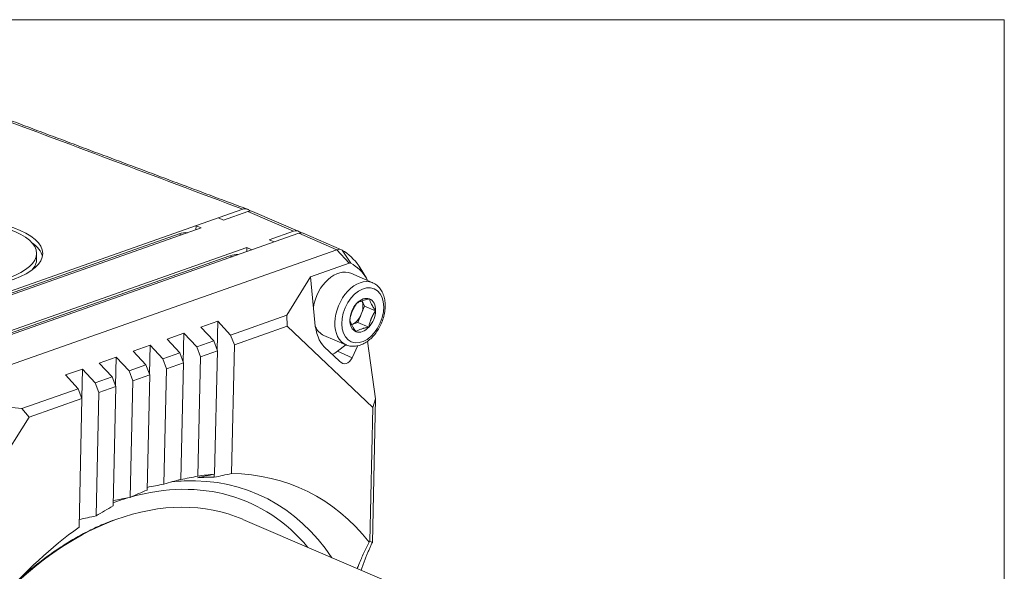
# Model space of a CAD drawing. Header units: millimetres. Extents: x 4 to 836, y 5 to 589.
# Tile 11 of 96: x 217 to 297, y 173 to 218. Entities that reach past the tile are written whole.
import ezdxf

# ---------------------------------------------------------------- set-up
doc = ezdxf.new("R2010")
doc.units = ezdxf.units.MM
doc.layers.add('1', color=7, linetype='Continuous', true_color=0xffffff)
doc.layers.add('2', color=7, linetype='Continuous', true_color=0xffffff)

msp = doc.modelspace()

# ---------------------------------------------------------------- linework, layer by layer
at = {"layer": '1', "color": 251, "linetype": 'Continuous', "lineweight": 18}
for p, q in [((296.643, 218.055), (165.122, 218.055)), ((296.643, 218.055), (296.643, 91.741)), ((229.522, 200.622), (204.735, 191.885)), ((233.654, 198.841), (208.867, 190.104))]:
    msp.add_line(p, q, dxfattribs=at)
at = {"layer": '1', "color": 252, "linetype": 'Continuous', "lineweight": 18}
msp.add_line((234.707, 202.632), (199.556, 190.243), dxfattribs=at)
at = {"layer": '1', "color": 9, "linetype": 'Continuous', "lineweight": 18}
for p, q in [((233.128, 201.752), (232.715, 201.93)), ((233.128, 201.752), (235.12, 202.454)), ((239.214, 200.849), (235.495, 202.452)), ((203.774, 191.406), (231.316, 201.113)), ((230.903, 201.291), (230.895, 200.965)), ((231.316, 201.113), (230.903, 201.291)), ((239.252, 200.672), (204.102, 188.283)), ((236.847, 200.148), (238.839, 200.851)), ((242.726, 199.334), (239.627, 200.671)), ((207.493, 189.802), (235.035, 199.51)), ((235.035, 199.51), (235.027, 199.183)), ((235.448, 199.332), (235.035, 199.51)), ((237.26, 199.97), (236.847, 200.148)), ((207.201, 186.947), (242.351, 199.336)), ((243.369, 198.247), (240.222, 197.138)), ((244.779, 197.026), (244.173, 197.982)), ((238.297, 194.01), (240.222, 197.138)), ((240.563, 193.415), (240.222, 197.138)), ((244.812, 196.844), (244.813, 196.884)), ((233.714, 192.394), (238.297, 194.01)), ((238.297, 194.01), (238.305, 193.102)), ((232.67, 193.511), (231.293, 193.026)), ((232.337, 191.909), (231.293, 193.026)), ((232.616, 191.167), (232.67, 193.511)), ((232.67, 193.511), (233.714, 192.394)), ((238.305, 193.102), (234.017, 191.59)), ((245.291, 186.505), (238.305, 193.102)), ((229.916, 192.54), (228.539, 192.055)), ((229.862, 190.196), (229.916, 192.54)), ((229.916, 192.54), (230.96, 191.424)), ((234.017, 191.59), (233.714, 192.394)), ((227.162, 191.569), (225.785, 191.084)), ((227.108, 189.225), (227.162, 191.569)), ((227.162, 191.569), (228.206, 190.453)), ((229.583, 190.938), (228.539, 192.055)), ((230.96, 191.424), (232.337, 191.909)), ((231.263, 190.619), (230.96, 191.424)), ((232.337, 191.909), (232.64, 191.105)), ((234.017, 191.59), (233.778, 181.115)), ((242.556, 190.268), (241.312, 191.443)), ((242.395, 191.068), (243.078, 191.602)), ((244.069, 191.532), (243.597, 190.55)), ((244.858, 191.905), (245.507, 187.201)), ((226.829, 189.968), (225.785, 191.084)), ((228.206, 190.453), (229.583, 190.938)), ((229.583, 190.938), (229.886, 190.134)), ((231.263, 190.619), (231.041, 180.909)), ((232.64, 191.105), (231.263, 190.619)), ((232.411, 181.069), (232.64, 191.105)), ((224.407, 190.599), (223.03, 190.113)), ((224.075, 188.997), (223.03, 190.113)), ((224.354, 188.255), (224.407, 190.599)), ((224.407, 190.599), (225.452, 189.482)), ((225.452, 189.482), (226.829, 189.968)), ((226.829, 189.968), (227.132, 189.163)), ((228.509, 189.649), (228.206, 190.453)), ((229.886, 190.134), (228.509, 189.649)), ((229.669, 180.638), (229.886, 190.134)), ((220.276, 189.143), (221.653, 189.628)), ((220.276, 189.143), (221.32, 188.026)), ((221.6, 187.284), (221.653, 189.628)), ((222.697, 188.511), (221.653, 189.628)), ((225.754, 188.678), (225.452, 189.482)), ((227.132, 189.163), (225.754, 188.678)), ((226.917, 179.774), (227.132, 189.163)), ((228.509, 189.649), (228.294, 180.259)), ((222.697, 188.511), (224.075, 188.997)), ((223, 187.707), (222.697, 188.511)), ((224.075, 188.997), (224.377, 188.193)), ((225.754, 188.678), (225.538, 179.182)), ((216.738, 186.411), (221.32, 188.026)), ((221.32, 188.026), (221.623, 187.222)), ((222.771, 177.672), (223, 187.707)), ((224.377, 188.193), (223, 187.707)), ((224.156, 178.482), (224.377, 188.193)), ((216.738, 186.411), (211.366, 186.968)), ((221.623, 187.222), (217.335, 185.71)), ((221.623, 187.222), (221.384, 176.747)), ((245.507, 187.201), (245.24, 175.523)), ((245.291, 186.505), (245.507, 187.201)), ((217.335, 185.71), (216.738, 186.411)), ((245.042, 175.591), (245.291, 186.505)), ((209.933, 174.042), (217.335, 185.71)), ((232.38, 180.816), (232.386, 181.064))]:
    msp.add_line(p, q, dxfattribs=at)
at = {"layer": '1', "color": 9, "linetype": 'Continuous', "lineweight": 13}
for p, q in [((238.839, 200.851), (235.12, 202.454)), ((242.351, 199.336), (239.252, 200.672)), ((242.351, 199.336), (243.369, 198.247)), ((242.775, 199.31), (243.497, 198.239)), ((244.16, 198.001), (244.775, 197.032)), ((242.395, 191.068), (243.597, 190.55))]:
    msp.add_line(p, q, dxfattribs=at)
at = {"layer": '1', "color": 251, "linetype": 'Continuous', "lineweight": 13}
for p, q in [((229.703, 200.544), (229.522, 200.622)), ((233.835, 198.763), (233.654, 198.841))]:
    msp.add_line(p, q, dxfattribs=at)
at = {"layer": '1', "color": 2, "linetype": 'Continuous', "lineweight": 18}
msp.add_line((217.937, 198.569), (217.935, 199.034), dxfattribs=at)
at = {"layer": '1', "color": 27, "linetype": 'Continuous', "lineweight": 18}
for p, q in [((245.274, 196.645), (243.484, 197.417)), ((244.612, 194.755), (244.337, 194.088)), ((244.4, 195.166), (244.612, 194.755)), ((245.507, 194.369), (244.612, 194.755)), ((244.337, 194.088), (244.062, 193.421)), ((244.062, 193.421), (243.539, 193.237)), ((244.958, 193.035), (244.062, 193.421)), ((241.306, 192.366), (243.097, 191.594)), ((241.306, 192.366), (241.306, 192.366)), ((247.902, 171.705), (234.703, 177.395))]:
    msp.add_line(p, q, dxfattribs=at)
at = {"layer": '1', "color": 252, "linetype": 'Continuous', "lineweight": 18}
msp.add_ellipse((210.436, 199.009), major_axis=(-8, -0.026), ratio=0.367798, dxfattribs=at)
at = {"layer": '1', "color": 9, "linetype": 'Continuous', "lineweight": 18}
for centre, major_axis, ratio, start_param, end_param in [((235.099, 201.534), (-0.396, -0.918), 0.66151, 3.141597, 3.690248), ((238.818, 199.93), (0.396, 0.918), 0.66151, 6.200867, 6.831841), ((239.231, 199.752), (-0.396, -0.918), 0.66151, 3.141597, 3.690248), ((235.24, 192.737), (3.583, 8.31), 0.66151, 6.164249, 6.200867), ((242.33, 198.416), (-0.396, -0.918), 0.66151, 3.059274, 3.690248), ((238.752, 191.222), (-3.583, -8.31), 0.66151, 2.750426, 3.059274), ((243.363, 197.971), (0.119, 0.276), 0.66151, 6.200867, 6.831841), ((239.785, 190.777), (3.306, 7.668), 0.66151, 5.892018, 6.200867), ((243.563, 197.252), (-0.396, -0.918), 0.66151, 2.717684, 2.750426), ((244.596, 196.807), (0.119, 0.276), 0.66151, 5.261045, 5.892018), ((241.572, 193.449), (-0.236, 2.212), 0.45257, 1.537836, 2.655034), ((241.962, 192.642), (0.792, 1.837), 0.66151, 3.725485, 4.022049), ((242.816, 192.274), (-0.236, 2.212), 0.45257, 2.655034, 3.772233), ((226.951, 151.321), (-12.353, -28.652), 0.66151, 3.475472, 3.537419), ((226.951, 151.321), (-12.353, -28.652), 0.66151, 2.79748, 3.412675), ((226.951, 151.321), (-12.353, -28.652), 0.66151, 3.59878, 3.659796), ((224.25, 152.486), (-11.629, -26.972), 0.66151, 3.44852, 3.497512), ((225.574, 151.915), (-11.984, -27.796), 0.66151, 3.403885, 3.468746), ((226.951, 151.321), (-12.353, -28.652), 0.66151, 3.7207, 3.781717), ((226.951, 151.321), (-12.353, -28.652), 0.66151, 3.843077, 3.905025), ((226.951, 151.321), (-12.353, -28.652), 0.66151, 3.967822, 4.583016)]:
    msp.add_ellipse(centre, major_axis=major_axis, ratio=ratio, start_param=start_param, end_param=end_param, dxfattribs=at)
at = {"layer": '1', "color": 252, "linetype": 'Continuous', "lineweight": 18}
for centre, major_axis, ratio, start_param, end_param in [((231.108, 194.518), (-3.583, -8.31), 0.66151, 3.022656, 3.059299), ((210.437, 198.544), (8, 0.026), 0.367798, 0.079101, 0.480538)]:
    msp.add_ellipse(centre, major_axis=major_axis, ratio=ratio, start_param=start_param, end_param=end_param, dxfattribs=at)
at = {"layer": '1', "color": 2, "linetype": 'Continuous', "lineweight": 18}
msp.add_ellipse((210.436, 199.009), major_axis=(7.5, 0.025), ratio=0.367798, dxfattribs=at)
at = {"layer": '1', "color": 251, "linetype": 'Continuous', "lineweight": 18}
for centre in [(229.459, 197.862), (233.591, 196.08)]:
    msp.add_ellipse(centre, major_axis=(1.188, 2.755), ratio=0.66151, start_param=0.226029, end_param=0.548656, dxfattribs=at)
at = {"layer": '1', "color": 2, "linetype": 'Continuous', "lineweight": 18}
msp.add_ellipse((210.437, 198.544), major_axis=(7.5, 0.025), ratio=0.367798, start_param=5.952756, end_param=6.283114, dxfattribs=at)
at = {"layer": '1', "color": 27, "linetype": 'Continuous', "lineweight": 18}
for centre, major_axis, start_param, end_param in [((242.395, 194.891), (-1.089, -2.525), 3.141549, 5.072843), ((244.185, 194.12), (-1.089, -2.525), 3.141549, 3.164817), ((244.461, 194.001), (-0.571, -1.325), 3.166649, 4.213847), ((244.461, 194.001), (-0.571, -1.325), 4.213847, 5.261045), ((243.566, 194.387), (0.495, 1.148), 4.737446, 5.702749), ((244.461, 194.001), (-0.571, -1.325), 2.119452, 3.166649), ((243.566, 194.387), (0.495, 1.148), 3.690248, 4.737446), ((244.461, 194.001), (-0.571, -1.325), 1.072254, 2.119452), ((242.395, 194.891), (-1.089, -2.525), 5.744555, 6.283185), ((244.461, 194.001), (-0.571, -1.325), 5.261045, 6.308242), ((244.461, 194.001), (-0.571, -1.325), 0.025057, 1.072254), ((224.013, 152.602), (10.69, 24.794), 0.000088, 0.559487)]:
    msp.add_ellipse(centre, major_axis=major_axis, ratio=0.66151, start_param=start_param, end_param=end_param, dxfattribs=at)
at = {"layer": '1', "color": 27, "linetype": 'Continuous', "lineweight": 13}
for centre, major_axis, start_param, end_param in [((244.185, 194.12), (-1.089, -2.525), 3.164817, 5.261045), ((244.185, 194.12), (-1.089, -2.525), 5.261045, 6.272637), ((224.013, 152.602), (10.69, 24.794), 0.559487, 1.004121)]:
    msp.add_ellipse(centre, major_axis=major_axis, ratio=0.66151, start_param=start_param, end_param=end_param, dxfattribs=at)
msp.add_ellipse((244.461, 194.001), major_axis=(0.93, 2.158), ratio=0.66151, dxfattribs=at)
at = {"layer": '1', "color": 9, "linetype": 'Continuous', "lineweight": 13}
for centre, major_axis, start_param, end_param in [((223.852, 152.657), (11.27, 26.14), 5.962251, 6.775165), ((224.25, 152.486), (-11.629, -26.972), 2.738032, 3.44852), ((223.852, 152.657), (11.27, 26.14), 0.505752, 0.562604)]:
    msp.add_ellipse(centre, major_axis=major_axis, ratio=0.66151, start_param=start_param, end_param=end_param, dxfattribs=at)
at = {"layer": '1', "color": 252, "linetype": 'Continuous', "lineweight": 13}
msp.add_open_spline([(234.707, 202.632), (227.56, 205.315), (220.409, 207.997), (213.255, 210.677)], degree=3, dxfattribs=at)
at = {"layer": '1', "color": 252, "linetype": 'Continuous', "lineweight": 18}
msp.add_open_spline([(235.056, 202.636), (213.605, 210.682)], degree=1, dxfattribs=at)
msp.add_open_spline([(235.131, 202.606), (235.1, 202.624), (235.036, 202.651), (234.967, 202.664), (234.895, 202.668), (234.821, 202.665), (234.746, 202.646), (234.707, 202.632)], degree=3, knots=[0, 0, 0, 0, 0.25, 0.5, 0.5, 0.75, 1, 1, 1, 1], dxfattribs=at)
at = {"layer": '1', "color": 27, "linetype": 'Continuous', "lineweight": 18}
for points, knots in [([(243.079, 191.611), (243.1, 191.598), (243.23, 191.525), (243.504, 191.475), (243.882, 191.472), (244.269, 191.566), (244.652, 191.744), (245.023, 192.007), (245.367, 192.345), (245.671, 192.746), (245.924, 193.195), (246.117, 193.676), (246.244, 194.173), (246.3, 194.671), (246.28, 195.152), (246.182, 195.601), (246.007, 196.001), (245.758, 196.328), (245.489, 196.549), (245.299, 196.629), (245.224, 196.653)], [0, 0, 0, 0, 0.011342, 0.06749, 0.123362, 0.180083, 0.238312, 0.297889, 0.358213, 0.418728, 0.479231, 0.539758, 0.600408, 0.661278, 0.722476, 0.784002, 0.845426, 0.905899, 0.964566, 1, 1, 1, 1]), ([(243.415, 193.632), (243.436, 193.751), (243.462, 193.869), (243.51, 194.044), (243.528, 194.102), (243.567, 194.217), (243.589, 194.274), (243.624, 194.36), (243.636, 194.388), (243.661, 194.444), (243.674, 194.472), (243.714, 194.554), (243.742, 194.608), (243.831, 194.766), (243.896, 194.868), (243.964, 194.966)], [0, 0, 0, 0, 0.25, 0.25, 0.375, 0.375, 0.5, 0.5, 0.5625, 0.5625, 0.625, 0.625, 0.75, 0.75, 1, 1, 1, 1]), ([(243.964, 194.966), (243.995, 194.987), (244.027, 195.006), (244.095, 195.045), (244.13, 195.064), (244.204, 195.101), (244.243, 195.118), (244.324, 195.152), (244.366, 195.168), (244.455, 195.2), (244.501, 195.215), (244.573, 195.236), (244.597, 195.243), (244.647, 195.256), (244.672, 195.262), (244.798, 195.294), (244.902, 195.315), (245.01, 195.335)], [0, 0, 0, 0, 0.125, 0.125, 0.25, 0.25, 0.375, 0.375, 0.5, 0.5, 0.625, 0.625, 0.6875, 0.6875, 0.75, 0.75, 1, 1, 1, 1]), ([(245.01, 195.335), (245.027, 195.266), (245.049, 195.195), (245.091, 195.084), (245.106, 195.046), (245.141, 194.967), (245.16, 194.927), (245.192, 194.866), (245.203, 194.845), (245.226, 194.803), (245.238, 194.782), (245.274, 194.719), (245.3, 194.676), (245.383, 194.546), (245.443, 194.459), (245.507, 194.369)], [0, 0, 0, 0, 0.25, 0.25, 0.375, 0.375, 0.5, 0.5, 0.5625, 0.5625, 0.625, 0.625, 0.75, 0.75, 1, 1, 1, 1]), ([(245.507, 194.369), (245.439, 194.271), (245.374, 194.169), (245.286, 194.012), (245.258, 193.958), (245.204, 193.849), (245.179, 193.793), (245.144, 193.708), (245.133, 193.68), (245.111, 193.622), (245.101, 193.593), (245.072, 193.506), (245.054, 193.448), (245.005, 193.273), (244.979, 193.154), (244.958, 193.035)], [0, 0, 0, 0, 0.25, 0.25, 0.375, 0.375, 0.5, 0.5, 0.5625, 0.5625, 0.625, 0.625, 0.75, 0.75, 1, 1, 1, 1]), ([(243.912, 192.666), (243.848, 192.755), (243.787, 192.843), (243.705, 192.972), (243.68, 193.015), (243.631, 193.099), (243.608, 193.14), (243.576, 193.202), (243.566, 193.222), (243.547, 193.263), (243.537, 193.283), (243.511, 193.341), (243.496, 193.38), (243.454, 193.492), (243.432, 193.563), (243.415, 193.632)], [0, 0, 0, 0, 0.25, 0.25, 0.375, 0.375, 0.5, 0.5, 0.5625, 0.5625, 0.625, 0.625, 0.75, 0.75, 1, 1, 1, 1]), ([(243.912, 192.666), (243.942, 192.686), (243.975, 192.706), (244.043, 192.745), (244.078, 192.764), (244.152, 192.8), (244.191, 192.818), (244.271, 192.852), (244.314, 192.868), (244.402, 192.899), (244.448, 192.914), (244.52, 192.935), (244.545, 192.942), (244.594, 192.956), (244.619, 192.962), (244.745, 192.993), (244.85, 193.015), (244.958, 193.035)], [0, 0, 0, 0, 0.125, 0.125, 0.25, 0.25, 0.375, 0.375, 0.5, 0.5, 0.625, 0.625, 0.6875, 0.6875, 0.75, 0.75, 1, 1, 1, 1]), ([(224.296, 177.363), (224.035, 177.272), (223.383, 177.025), (222.342, 176.548), (221.177, 175.933), (220.023, 175.233), (218.884, 174.452), (217.81, 173.631), (217.123, 173.052), (216.807, 172.773)], [0, 0, 0, 0, 0.102226, 0.255048, 0.407912, 0.560807, 0.713722, 0.866648, 1, 1, 1, 1])]:
    msp.add_open_spline(points, degree=3, knots=knots, dxfattribs=at)
at = {"layer": '1', "color": 9, "linetype": 'Continuous', "lineweight": 18}
for points, degree in [([(231.014, 180.784), (231.479, 180.879), (231.945, 180.974), (232.411, 181.069)], 3), ([(233.778, 181.115), (233.312, 181.016), (232.846, 180.916), (232.38, 180.816)], 3), ([(228.294, 180.259), (227.837, 180.173), (227.38, 180.086), (226.922, 179.999)], 3), ([(231.041, 180.909), (230.575, 180.817), (230.11, 180.726), (229.644, 180.634)], 3), ([(225.538, 179.182), (225.08, 179.094), (224.623, 179.006), (224.166, 178.919)], 3), ([(221.374, 177.386), (221.84, 177.482), (222.305, 177.577), (222.771, 177.672)], 3), ([(245.24, 175.523), (244.739, 174.446), (244.322, 173.263)], 2), ([(245.24, 175.523), (245.174, 175.55), (245.108, 175.572), (245.042, 175.591)], 3)]:
    msp.add_open_spline(points, degree=degree, dxfattribs=at)
msp.add_open_spline([(244.009, 173.387), (244.055, 173.503), (244.101, 173.617), (244.279, 174.051), (244.414, 174.362), (244.621, 174.814), (244.69, 174.962), (244.831, 175.253), (244.903, 175.396), (244.974, 175.537)], degree=3, knots=[0, 0, 0, 0, 0.148981, 0.148981, 0.574491, 0.574491, 0.787245, 0.787245, 1, 1, 1, 1], dxfattribs=at)
at = {"layer": '2', "color": 252, "linetype": 'Continuous', "lineweight": 18}
for points, knots in [([(243.079, 191.611), (243.1, 191.598), (243.23, 191.525), (243.504, 191.475), (243.882, 191.472), (244.269, 191.566), (244.652, 191.744), (245.023, 192.007), (245.367, 192.345), (245.671, 192.746), (245.924, 193.195), (246.117, 193.676), (246.244, 194.173), (246.3, 194.671), (246.28, 195.152), (246.182, 195.601), (246.007, 196.001), (245.758, 196.328), (245.489, 196.549), (245.299, 196.629), (245.224, 196.653)], [0, 0, 0, 0, 0.011342, 0.06749, 0.123362, 0.180083, 0.238312, 0.297889, 0.358213, 0.418728, 0.479231, 0.539758, 0.600408, 0.661278, 0.722476, 0.784002, 0.845426, 0.905899, 0.964566, 1, 1, 1, 1]), ([(243.415, 193.632), (243.436, 193.751), (243.462, 193.869), (243.51, 194.044), (243.528, 194.102), (243.567, 194.217), (243.589, 194.274), (243.624, 194.36), (243.636, 194.388), (243.661, 194.444), (243.674, 194.472), (243.714, 194.554), (243.742, 194.608), (243.831, 194.766), (243.896, 194.868), (243.964, 194.966)], [0, 0, 0, 0, 0.25, 0.25, 0.375, 0.375, 0.5, 0.5, 0.5625, 0.5625, 0.625, 0.625, 0.75, 0.75, 1, 1, 1, 1]), ([(243.964, 194.966), (243.995, 194.987), (244.027, 195.006), (244.095, 195.045), (244.13, 195.064), (244.204, 195.101), (244.243, 195.118), (244.324, 195.152), (244.366, 195.168), (244.455, 195.2), (244.501, 195.215), (244.573, 195.236), (244.597, 195.243), (244.647, 195.256), (244.672, 195.262), (244.798, 195.294), (244.902, 195.315), (245.01, 195.335)], [0, 0, 0, 0, 0.125, 0.125, 0.25, 0.25, 0.375, 0.375, 0.5, 0.5, 0.625, 0.625, 0.6875, 0.6875, 0.75, 0.75, 1, 1, 1, 1]), ([(245.01, 195.335), (245.027, 195.266), (245.049, 195.195), (245.091, 195.084), (245.106, 195.046), (245.141, 194.967), (245.16, 194.927), (245.192, 194.866), (245.203, 194.845), (245.226, 194.803), (245.238, 194.782), (245.274, 194.719), (245.3, 194.676), (245.383, 194.546), (245.443, 194.459), (245.507, 194.369)], [0, 0, 0, 0, 0.25, 0.25, 0.375, 0.375, 0.5, 0.5, 0.5625, 0.5625, 0.625, 0.625, 0.75, 0.75, 1, 1, 1, 1]), ([(245.507, 194.369), (245.439, 194.271), (245.374, 194.169), (245.286, 194.012), (245.258, 193.958), (245.204, 193.849), (245.179, 193.793), (245.144, 193.708), (245.133, 193.68), (245.111, 193.622), (245.101, 193.593), (245.072, 193.506), (245.054, 193.448), (245.005, 193.273), (244.979, 193.154), (244.958, 193.035)], [0, 0, 0, 0, 0.25, 0.25, 0.375, 0.375, 0.5, 0.5, 0.5625, 0.5625, 0.625, 0.625, 0.75, 0.75, 1, 1, 1, 1]), ([(243.912, 192.666), (243.848, 192.755), (243.787, 192.843), (243.705, 192.972), (243.68, 193.015), (243.631, 193.099), (243.608, 193.14), (243.576, 193.202), (243.566, 193.222), (243.547, 193.263), (243.537, 193.283), (243.511, 193.341), (243.496, 193.38), (243.454, 193.492), (243.432, 193.563), (243.415, 193.632)], [0, 0, 0, 0, 0.25, 0.25, 0.375, 0.375, 0.5, 0.5, 0.5625, 0.5625, 0.625, 0.625, 0.75, 0.75, 1, 1, 1, 1]), ([(243.912, 192.666), (243.942, 192.686), (243.975, 192.706), (244.043, 192.745), (244.078, 192.764), (244.152, 192.8), (244.191, 192.818), (244.271, 192.852), (244.314, 192.868), (244.402, 192.899), (244.448, 192.914), (244.52, 192.935), (244.545, 192.942), (244.594, 192.956), (244.619, 192.962), (244.745, 192.993), (244.85, 193.015), (244.958, 193.035)], [0, 0, 0, 0, 0.125, 0.125, 0.25, 0.25, 0.375, 0.375, 0.5, 0.5, 0.625, 0.625, 0.6875, 0.6875, 0.75, 0.75, 1, 1, 1, 1])]:
    msp.add_open_spline(points, degree=3, knots=knots, dxfattribs=at)

doc.saveas('drawing.dxf')
